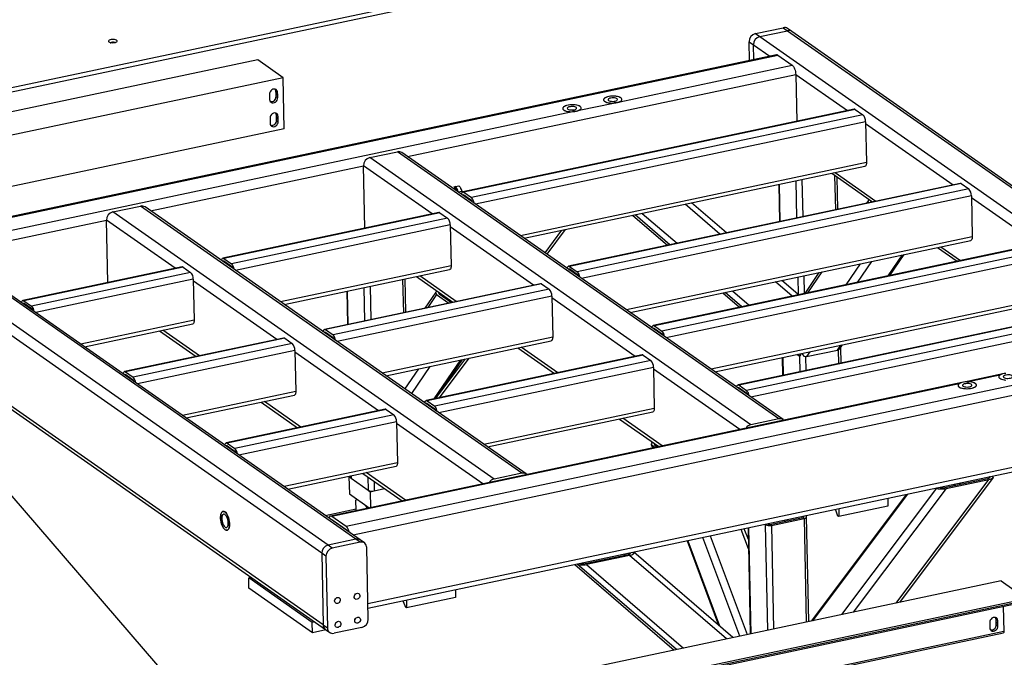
# Model space of a CAD drawing. Header units: millimetres. Extents: x 5 to 589, y 5 to 415.
# Tile 26 of 62: x 244 to 298, y 79 to 113. Entities that reach past the tile are written whole.
import ezdxf

# ---------------------------------------------------------------- set-up
doc = ezdxf.new("R2010")
doc.units = ezdxf.units.MM
doc.layers.add('NOTES', color=6, linetype='Continuous')
doc.layers.add('TRAIT-FORT', color=4, linetype='Continuous', lineweight=25)
doc.dimstyles.new('SLDDIMSTYLE2', dxfattribs={"dimtxt": 0.18, "dimasz": 1, "dimexe": 0, "dimexo": 0.0625, "dimgap": 0, "dimtad": 0, "dimtih": 1, "dimtoh": 1, "dimdec": 0, "dimrnd": 1e-09, "dimzin": 0, "dimdsep": 46, "dimtxsty": 'Standard', "dimblk1": 'DOT', "dimblk2": 'DOT', "dimsah": 1, "dimcen": 0.09, "dimadec": 0, "dimazin": 0, "dimtfac": 1, "dimtdec": 0, "dimtofl": 0, "dimtmove": 0, "dimatfit": 3, "dimldrblk": 'DOT', "dimfxl": 0, "dimfrac": 2, "dimtolj": 1, "dimtzin": 0, "dimarcsym": 0})

# ---------------------------------------------------------------- blocks, each defined once
blk = doc.blocks.new('_Dot')
at = {"color": 0, "linetype": 'ByBlock', "lineweight": -2}
blk.add_line((-0.5, 0), (-1, 0), dxfattribs=at)
at = {"color": 0, "linetype": 'ByBlock', "const_width": 0.5}
blk.add_lwpolyline([(-0.25, 0, 1), (0.25, 0, 1)], format="xyb", close=True, dxfattribs=at)

msp = doc.modelspace()

# ---------------------------------------------------------------- linework, layer by layer
at = {"layer": 'TRAIT-FORT', "color": 4, "linetype": 'Continuous', "lineweight": 25}
for p, q in [((238.54612, 108.61086), (289.56864, 119.39623)), ((238.5509, 108.37893), (289.57342, 119.1643)), ((283.99131, 112.59912), (285.4998, 112.91799)), ((283.99131, 112.59912), (284.22166, 112.43774)), ((284.22166, 112.43774), (285.73015, 112.75661)), ((285.4998, 112.91799), (285.73015, 112.75661)), ((285.73015, 112.75661), (310.60814, 95.32694)), ((285.96732, 112.71313), (285.73697, 112.87451)), ((310.84531, 95.28346), (285.96732, 112.71313)), ((283.64402, 112.15301), (283.87437, 111.99163)), ((283.66495, 111.13774), (283.64402, 112.15301)), ((283.89099, 111.18552), (283.87437, 111.99163)), ((283.87437, 111.99163), (284.76212, 111.36967)), ((284.22166, 112.43774), (309.09965, 95.00807)), ((285.12769, 111.44694), (238.98558, 101.69321)), ((239.06066, 101.67294), (285.20276, 111.42667)), ((285.20276, 111.42667), (285.98596, 110.87796)), ((256.90975, 111.16873), (208.01731, 100.83362)), ((258.29186, 110.20041), (256.90975, 111.16873)), ((276.60989, 108.896), (285.98596, 110.87796)), ((265.06213, 105.91422), (286.17789, 110.37777)), ((286.17789, 110.37777), (286.23047, 107.82654)), ((286.17789, 110.37777), (288.98751, 108.40933)), ((258.29186, 110.20041), (209.39942, 99.86531)), ((258.34922, 107.4173), (258.29186, 110.20041)), ((257.55335, 109.29891), (257.55592, 109.17441)), ((257.904, 109.45706), (257.99614, 109.39251)), ((257.90656, 109.33257), (257.904, 109.45706)), ((257.99871, 109.26801), (257.90656, 109.33257)), ((257.90717, 109.30324), (257.99931, 109.23869)), ((257.90974, 109.17875), (257.90717, 109.30324)), ((257.99871, 109.26801), (257.99614, 109.39251)), ((257.55652, 109.14509), (257.55909, 109.0206)), ((257.90974, 109.17875), (258.00188, 109.1142)), ((258.00188, 109.1142), (257.99931, 109.23869)), ((274.39152, 108.42707), (276.26212, 108.82249)), ((239.84386, 101.12423), (274.04375, 108.35356)), ((289.36194, 108.48848), (268.06558, 103.98676)), ((289.41825, 108.47328), (268.12189, 103.97156)), ((289.41825, 108.47328), (289.83288, 108.18278)), ((257.58012, 108.00012), (257.58269, 107.87563)), ((257.58329, 107.84631), (257.58586, 107.72181)), ((257.93077, 108.15828), (258.02291, 108.09372)), ((257.93334, 108.03378), (257.93077, 108.15828)), ((258.02548, 107.96923), (257.93334, 108.03378)), ((257.93394, 108.00446), (258.02608, 107.9399)), ((257.93651, 107.87996), (257.93394, 108.00446)), ((257.93651, 107.87996), (258.02865, 107.81541)), ((258.02548, 107.96923), (258.02291, 108.09372)), ((258.02865, 107.81541), (258.02608, 107.9399)), ((289.83288, 108.18278), (268.53652, 103.68106)), ((289.97683, 107.80764), (268.76081, 103.3229)), ((289.97683, 107.80764), (290.02272, 105.58115)), ((289.97874, 107.71487), (294.7463, 104.37469)), ((258.34922, 107.4173), (209.45679, 97.0822)), ((263.01045, 105.85323), (264.51895, 106.1721)), ((285.2506, 91.64738), (264.51895, 106.1721)), ((285.48777, 91.6039), (264.75611, 106.12862)), ((283.74211, 91.32851), (263.01045, 105.85323)), ((290.02272, 105.58115), (271.2128, 101.60502)), ((251.0864, 102.95997), (262.66316, 105.40712)), ((262.733, 102.01922), (262.66316, 105.40712)), ((266.39419, 102.79314), (262.66316, 105.40712)), ((271.41081, 101.4663), (289.94655, 105.38447)), ((288.13531, 105.0016), (290.35504, 103.44644)), ((288.3159, 105.03977), (290.53563, 103.48462)), ((295.12073, 104.45384), (273.82438, 99.95212)), ((286.18378, 104.58908), (286.22533, 102.57348)), ((286.51864, 104.65986), (286.56018, 102.64427)), ((288.29626, 104.88883), (288.33479, 103.01939)), ((288.47074, 103.04813), (288.4348, 104.79177)), ((267.67168, 104.2765), (267.85977, 104.31626)), ((267.81338, 103.99507), (268.01308, 104.03728)), ((267.96545, 104.1764), (267.96034, 104.18554)), ((268.01308, 104.03728), (268.02899, 103.96151)), ((268.12189, 103.97156), (268.53652, 103.68106)), ((295.17704, 104.43863), (273.88069, 99.93691)), ((295.59167, 104.14814), (274.29532, 99.64642)), ((285.25253, 104.39223), (285.29408, 102.37663)), ((285.27966, 104.39796), (285.32121, 102.38237)), ((295.17704, 104.43863), (295.59167, 104.14814)), ((268.12476, 103.8324), (268.53939, 103.54191)), ((268.2089, 103.77345), (268.13886, 103.75865)), ((295.73562, 103.773), (274.51961, 99.28826)), ((282.40657, 101.76626), (280.51744, 103.3913)), ((290.11028, 103.50747), (290.02026, 103.37568)), ((290.31131, 103.47708), (290.27947, 103.43047)), ((295.73562, 103.773), (295.78151, 101.54651)), ((295.73753, 103.68023), (299.35334, 101.14697)), ((249.03472, 102.89898), (250.54321, 103.21785)), ((269.76638, 88.37425), (249.03472, 102.89898)), ((271.27487, 88.69312), (250.54321, 103.21785)), ((271.51204, 88.64964), (250.78038, 103.17437)), ((266.76862, 102.87229), (255.01126, 100.38696)), ((266.82493, 102.85709), (255.06757, 100.37176)), ((266.82493, 102.85709), (267.23956, 102.56659)), ((282.05787, 101.69255), (280.16874, 103.31759)), ((262.24767, 85.10429), (237.36968, 102.53395)), ((262.48484, 85.0608), (237.60685, 102.49047)), ((240.21638, 100.66222), (248.68743, 102.45287)), ((248.75726, 99.06497), (248.68743, 102.45287)), ((252.41846, 99.83889), (248.68743, 102.45287)), ((267.23956, 102.56659), (255.4822, 100.08127)), ((277.31333, 102.714), (279.20246, 101.08896)), ((277.31391, 102.71412), (279.20303, 101.08908)), ((279.33341, 101.11664), (277.44428, 102.74168)), ((277.83357, 102.82397), (279.7227, 101.19893)), ((260.39189, 84.3393), (235.5139, 101.76897)), ((260.73918, 84.78541), (235.86119, 102.21508)), ((267.38351, 102.19145), (255.70649, 99.72311)), ((267.38351, 102.19145), (267.4294, 99.96496)), ((271.92263, 98.91988), (267.38542, 102.09868)), ((272.54263, 100.67334), (273.4635, 101.90021)), ((272.65025, 100.59794), (273.65869, 101.94146)), ((295.78151, 101.54651), (276.9716, 97.57038)), ((277.1696, 97.43165), (295.70535, 101.34982)), ((299.72777, 101.22612), (278.43141, 96.7244)), ((299.78407, 101.21092), (278.48772, 96.7092)), ((300.19871, 100.92042), (278.90235, 96.4187)), ((293.8941, 100.96695), (294.96207, 100.21873)), ((294.07469, 101.00513), (295.14267, 100.2569)), ((255.06757, 100.37176), (255.4822, 100.08127)), ((255.07043, 100.23261), (255.48507, 99.94211)), ((255.15458, 100.17365), (255.08454, 100.15885)), ((300.34266, 100.54528), (279.12664, 96.06054)), ((290.29413, 100.20598), (289.51659, 99.06763)), ((291.20255, 99.42402), (291.98009, 100.56236)), ((291.29636, 99.44385), (292.0739, 100.58219)), ((252.79289, 99.91803), (244.14124, 98.08921)), ((252.8492, 99.90283), (244.19755, 98.07401)), ((252.8492, 99.90283), (253.26383, 99.61234)), ((267.4294, 99.96496), (258.15848, 98.00523)), ((258.35649, 97.8665), (267.35323, 99.76828)), ((273.88069, 99.93691), (274.29532, 99.64642)), ((273.88355, 99.79776), (274.29819, 99.50726)), ((273.9677, 99.73881), (273.89766, 99.724)), ((287.60203, 99.63691), (286.82449, 98.49857)), ((288.91958, 98.94144), (289.69713, 100.07978)), ((253.26383, 99.61234), (244.61219, 97.78351)), ((253.40778, 99.23719), (244.83647, 97.42535)), ((253.40778, 99.23719), (253.45367, 97.0107)), ((257.9469, 95.96563), (253.40969, 99.14442)), ((264.79572, 99.22766), (264.83296, 97.42123)), ((264.9689, 97.44997), (264.93167, 99.25639)), ((265.54199, 99.38541), (267.53137, 97.99163)), ((267.71196, 98.02981), (265.72258, 99.42358)), ((285.97873, 98.31979), (285.06982, 99.10164)), ((286.29581, 98.4207), (285.41852, 99.17535)), ((286.29156, 99.35989), (286.31125, 98.40495)), ((286.62642, 99.43068), (286.64641, 98.46092)), ((287.44362, 99.60342), (286.66608, 98.46508)), ((272.29706, 98.99903), (260.5397, 96.5137)), ((272.35337, 98.98383), (260.59601, 96.4985)), ((272.768, 98.69333), (261.01064, 96.20801)), ((261.75501, 98.5849), (261.79224, 96.77847)), ((261.78214, 98.59063), (261.81937, 96.78421)), ((262.68626, 98.78175), (262.72349, 96.97532)), ((263.02111, 98.85253), (263.05835, 97.04611)), ((272.35337, 98.98383), (272.768, 98.69333)), ((282.73466, 98.60802), (283.64357, 97.82617)), ((244.19755, 98.07401), (244.61219, 97.78351)), ((272.91195, 98.31819), (261.23493, 95.84985)), ((266.59551, 98.53685), (266.00233, 97.66842)), ((266.64534, 98.41137), (266.16074, 97.70191)), ((266.64534, 98.41137), (267.31095, 97.94504)), ((266.79654, 98.50646), (266.76105, 98.4545)), ((266.77844, 98.4395), (267.44405, 97.97318)), ((272.91195, 98.31819), (272.95784, 96.0917)), ((277.45108, 95.04662), (272.91386, 98.22542)), ((300.38855, 98.31879), (281.57863, 94.34266)), ((281.77664, 94.20394), (300.31238, 98.12211)), ((282.21442, 98.49805), (283.12333, 97.7162)), ((282.21499, 98.49817), (283.1239, 97.71632)), ((283.25427, 97.74388), (282.34536, 98.52573)), ((260.4722, 80.44294), (235.59421, 97.87261)), ((235.71963, 97.62004), (260.59762, 80.19037)), ((244.20042, 97.93485), (244.61505, 97.64436)), ((244.28456, 97.8759), (244.21452, 97.86109)), ((304.3348, 97.9984), (283.03845, 93.49668)), ((304.39111, 97.9832), (283.09476, 93.48148)), ((304.80574, 97.69271), (283.50939, 93.19099)), ((253.45367, 97.0107), (247.28846, 95.70747)), ((304.94969, 97.31756), (283.73368, 92.83283)), ((247.48647, 95.56875), (253.3775, 96.81402)), ((251.56626, 96.43115), (253.55564, 95.03738)), ((253.73623, 95.07556), (251.74685, 96.46933)), ((260.59601, 96.4985), (261.01064, 96.20801)), ((278.48772, 96.7092), (278.90235, 96.4187)), ((278.49059, 96.57004), (278.90522, 96.27955)), ((278.57473, 96.51109), (278.50469, 96.49628)), ((258.32133, 96.04477), (249.66969, 94.21595)), ((258.37764, 96.02957), (249.72599, 94.20075)), ((258.37764, 96.02957), (258.79227, 95.73908)), ((260.59888, 96.35935), (261.01351, 96.06885)), ((260.68302, 96.30039), (260.61298, 96.28559)), ((272.95784, 96.0917), (263.68692, 94.13197)), ((263.88493, 93.99324), (272.88168, 95.89502)), ((258.79227, 95.73908), (250.14063, 93.91025)), ((258.93622, 95.36393), (250.36491, 93.55209)), ((258.93622, 95.36393), (258.98211, 93.13744)), ((307.86938, 95.54631), (261.72727, 85.79258)), ((271.07043, 95.51215), (273.05981, 94.11838)), ((273.2404, 94.15655), (271.25103, 95.55032)), ((286.76151, 95.03415), (288.44748, 95.39053)), ((288.44748, 95.39053), (288.62591, 95.65177)), ((288.49173, 95.40554), (288.50724, 94.6527)), ((288.61254, 95.51468), (288.71972, 95.6716)), ((288.64319, 94.68144), (288.62562, 95.53384)), ((263.47534, 92.09237), (258.93813, 95.27116)), ((308.06131, 95.04612), (262.0998, 85.33056)), ((277.8255, 95.12577), (266.06814, 92.64044)), ((277.88181, 95.11057), (266.12445, 92.62524)), ((266.51378, 92.73465), (267.96216, 94.85511)), ((278.29645, 94.82007), (266.53908, 92.33475)), ((266.60759, 92.75448), (268.05597, 94.87494)), ((266.69679, 92.88507), (268.21572, 94.90871)), ((266.79229, 92.79352), (268.41091, 94.94996)), ((277.88181, 95.11057), (278.29645, 94.82007)), ((285.44654, 94.9797), (285.46653, 94.00994)), ((285.47368, 94.98543), (285.49366, 94.01568)), ((286.25031, 95.1496), (286.35719, 95.07473)), ((286.35719, 95.07473), (286.26623, 95.15297)), ((286.38011, 95.06421), (286.39778, 94.20679)), ((286.71712, 95.03039), (286.73264, 94.27758)), ((286.93995, 95.29538), (286.76151, 95.03415)), ((264.92324, 93.26579), (265.67919, 94.37252)), ((266.2762, 94.49872), (265.26872, 93.02375)), ((278.44039, 94.44493), (266.76337, 91.97659)), ((278.44039, 94.44493), (278.48629, 92.21844)), ((283.13081, 91.06736), (278.44231, 94.35216)), ((249.72599, 94.20075), (250.14063, 93.91025)), ((249.72886, 94.06159), (250.1435, 93.7711)), ((249.81301, 94.00264), (249.74297, 93.98784)), ((297.44071, 94.09226), (295.33412, 93.64696)), ((297.28229, 94.02263), (295.5718, 93.66106)), ((297.28229, 94.02263), (297.31295, 94.0364)), ((295.22234, 93.62333), (260.869, 86.36156)), ((295.06392, 93.5537), (260.94408, 86.34129)), ((283.09476, 93.48148), (283.50939, 93.19099)), ((283.09762, 93.34232), (283.51226, 93.05183)), ((283.18177, 93.28337), (283.11173, 93.26857)), ((295.06392, 93.5537), (295.09458, 93.56747)), ((295.53102, 93.65947), (295.5718, 93.66106)), ((258.98211, 93.13744), (252.8169, 91.83422)), ((253.01491, 91.69549), (258.90594, 92.94076)), ((263.84977, 92.17152), (255.19813, 90.34269)), ((263.90608, 92.15631), (255.25444, 90.32749)), ((257.0947, 92.55789), (259.08408, 91.16412)), ((259.26467, 91.2023), (257.27529, 92.59607)), ((263.90608, 92.15631), (264.32071, 91.86582)), ((266.12445, 92.62524), (266.53908, 92.33475)), ((266.12732, 92.48609), (266.54195, 92.19559)), ((266.21146, 92.42713), (266.14142, 92.41233)), ((278.48629, 92.21844), (269.21536, 90.25871)), ((264.32071, 91.86582), (255.66907, 90.03699)), ((269.41337, 90.11998), (278.41012, 92.02176)), ((276.59887, 91.63889), (278.73955, 90.13912)), ((278.92014, 90.17729), (276.77947, 91.67706)), ((285.2506, 91.64738), (283.74211, 91.32851)), ((264.46466, 91.49068), (255.89336, 89.67883)), ((308.14162, 91.14976), (262.90368, 81.58716)), ((264.46466, 91.49068), (264.51055, 89.26419)), ((269.15508, 88.11311), (264.46657, 91.39791)), ((262.90862, 81.34743), (308.04006, 90.88752)), ((255.25444, 90.32749), (255.66907, 90.03699)), ((255.2573, 90.18833), (255.67194, 89.89784)), ((255.34145, 90.12938), (255.27141, 90.11458)), ((278.31906, 90.25777), (278.3907, 90.06538)), ((278.51921, 90.09254), (278.37626, 90.1927)), ((278.37626, 90.1927), (278.42126, 90.07184)), ((278.50936, 90.22083), (278.65231, 90.12068)), ((278.56782, 90.25943), (278.6079, 90.1518)), ((264.51055, 89.26419), (258.34535, 87.96096)), ((258.54336, 87.82223), (264.43439, 89.0675)), ((261.96261, 88.51309), (261.87665, 88.49492)), ((261.87665, 88.49492), (261.89577, 87.56722)), ((261.87665, 88.49492), (261.99185, 88.41421)), ((261.96195, 88.54487), (261.96379, 88.45596)), ((261.98908, 88.5506), (261.9919, 88.41422)), ((261.9919, 88.41422), (262.91326, 87.76871)), ((262.62314, 88.68463), (264.76381, 87.18487)), ((264.94441, 87.22304), (262.80373, 88.72281)), ((262.89835, 88.49182), (262.91326, 87.76871)), ((271.27487, 88.69312), (269.76638, 88.37425)), ((291.83468, 81.67031), (296.93316, 88.46291)), ((294.28448, 87.91086), (296.61964, 88.40447)), ((296.73489, 88.49186), (296.68261, 88.4222)), ((296.73489, 88.49186), (296.72841, 88.49641)), ((296.91925, 88.53083), (296.91276, 88.53538)), ((263.2396, 88.25274), (263.25027, 87.73491)), ((263.25027, 87.73491), (263.80987, 87.8532)), ((288.68496, 81.00451), (293.84666, 87.88133)), ((294.35359, 87.86244), (289.30434, 81.13544)), ((291.6395, 81.62906), (296.68875, 88.35606)), ((293.84666, 87.88133), (293.84018, 87.88588)), ((294.02453, 87.92485), (294.03102, 87.9203)), ((294.35359, 87.86244), (296.68875, 88.35606)), ((294.84295, 88.09785), (294.78145, 88.01591)), ((295.15264, 88.16331), (295.09113, 88.08137)), ((261.89577, 87.56722), (262.97979, 86.80775)), ((262.91321, 87.7687), (263.02841, 87.68799)), ((263.02841, 87.68799), (263.25029, 87.73489)), ((263.02841, 87.68799), (263.04627, 86.8218)), ((292.18727, 87.53648), (287.02029, 80.65263)), ((292.26441, 87.55279), (287.09743, 80.66893)), ((291.18126, 87.32383), (291.19006, 86.89688)), ((262.25791, 87.23177), (262.29807, 87.28537)), ((262.26974, 86.65766), (262.25791, 87.23177)), ((262.86968, 86.80316), (262.77158, 86.95363)), ((262.94226, 86.83404), (262.86968, 86.80316)), ((262.87006, 86.78455), (262.86968, 86.80316)), ((291.19006, 86.89688), (288.52802, 86.33417)), ((260.58282, 86.39337), (262.26784, 86.74955)), ((261.72727, 85.79258), (260.94408, 86.34129)), ((284.78736, 85.90335), (286.56197, 86.27848)), ((286.60463, 86.32951), (286.57516, 86.35017)), ((286.60463, 86.32951), (286.60533, 86.29567)), ((286.73774, 86.35765), (286.70826, 86.3783)), ((286.88317, 80.62364), (286.76585, 86.31591)), ((288.33896, 86.6952), (288.33839, 86.72289)), ((288.33896, 86.6952), (288.45891, 86.38258)), ((288.52802, 86.33417), (288.45891, 86.38258)), ((288.51922, 86.76111), (288.52802, 86.33417)), ((261.7311, 85.60704), (260.9479, 86.15575)), ((261.06009, 86.07715), (261.04018, 86.07294)), ((283.58765, 85.71865), (283.70651, 79.95214)), ((283.61479, 85.72439), (283.73364, 79.95788)), ((284.48998, 85.90939), (284.51945, 85.88874)), ((284.51945, 85.88874), (284.63776, 80.149)), ((284.62308, 85.93753), (284.65256, 85.91687)), ((284.85647, 85.85494), (286.63107, 86.23006)), ((284.85647, 85.85494), (284.97262, 80.21978)), ((285.56602, 86.13685), (285.56744, 86.06825)), ((285.69997, 86.16516), (285.70138, 86.09656)), ((286.63107, 86.23006), (286.74723, 80.5949)), ((283.13092, 79.83047), (281.13167, 85.1995)), ((281.52904, 85.28349), (283.52829, 79.91447)), ((283.61121, 84.57586), (283.215, 85.63988)), ((283.60074, 85.08369), (283.3806, 85.67489)), ((262.24767, 85.10429), (260.73918, 84.78541)), ((260.96953, 84.62403), (260.73918, 84.78541)), ((262.47802, 84.9429), (260.96953, 84.62403)), ((262.47802, 84.9429), (262.24767, 85.10429)), ((262.71519, 84.89942), (262.48484, 85.0608)), ((262.92092, 80.75049), (262.84061, 84.64685)), ((280.27039, 85.01744), (281.97925, 80.42828)), ((280.30095, 85.0239), (282.02775, 80.38656)), ((260.39189, 84.3393), (260.4722, 80.44294)), ((260.62224, 84.17792), (260.39189, 84.3393)), ((260.62224, 84.17792), (260.70255, 80.28156)), ((274.72978, 83.77729), (277.06494, 84.27091)), ((277.13405, 84.2225), (274.79888, 83.72888)), ((276.84965, 84.29434), (276.91399, 84.239)), ((277.0443, 84.33549), (277.10693, 84.28161)), ((282.4156, 79.67927), (277.13405, 84.2225)), ((277.18019, 84.3583), (277.1737, 84.36284)), ((277.18019, 84.3583), (277.18674, 84.35267)), ((277.35806, 84.40181), (277.36455, 84.39727)), ((282.7643, 79.75297), (277.37168, 84.39175)), ((274.15549, 83.72484), (279.56019, 79.07568)), ((274.15607, 83.72496), (279.56077, 79.0758)), ((274.28547, 83.75232), (274.29196, 83.74777)), ((279.69114, 79.10336), (274.29196, 83.74777)), ((274.46983, 83.79129), (274.47632, 83.78674)), ((274.51449, 83.80073), (274.55555, 83.7654)), ((274.79888, 83.72888), (280.08043, 79.18565)), ((256.42225, 82.99556), (256.55394, 83.0234)), ((297.34987, 82.83614), (248.45743, 72.50103)), ((259.87753, 80.57478), (256.42225, 82.99556)), ((256.43373, 82.43894), (256.42225, 82.99556)), ((297.34987, 82.83614), (298.73198, 81.86782)), ((259.889, 80.01815), (256.43373, 82.43894)), ((267.66649, 82.35317), (267.67529, 81.92626)), ((249.81607, 71.37439), (298.7085, 81.70949)), ((298.73198, 81.86782), (249.83954, 71.53272)), ((298.73389, 81.77505), (249.84146, 71.43995)), ((261.13277, 81.84143), (261.12659, 81.84576)), ((264.82419, 81.72458), (264.82362, 81.75223)), ((264.82419, 81.72458), (264.94414, 81.41196)), ((265.00445, 81.79045), (265.01325, 81.36355)), ((267.67529, 81.92626), (265.01325, 81.36355)), ((297.4693, 81.44754), (297.49746, 80.08124)), ((265.01325, 81.36355), (264.94414, 81.41196)), ((260.00922, 80.60261), (259.87753, 80.57478)), ((259.889, 80.01815), (259.87753, 80.57478)), ((260.4722, 80.44294), (260.70255, 80.28156)), ((262.2047, 80.74571), (262.20446, 80.74589)), ((296.73028, 80.57129), (296.73284, 80.4468)), ((296.73345, 80.41748), (296.73601, 80.29298)), ((297.17306, 80.66489), (297.08092, 80.72945)), ((297.08349, 80.60495), (297.08092, 80.72945)), ((297.08349, 80.60495), (297.17563, 80.5404)), ((297.17623, 80.51107), (297.08409, 80.57563)), ((297.08666, 80.45113), (297.08409, 80.57563)), ((297.1788, 80.38658), (297.08666, 80.45113)), ((297.17563, 80.5404), (297.17306, 80.66489)), ((297.1788, 80.38658), (297.17623, 80.51107)), ((248.57964, 69.68058), (297.47207, 80.01568)), ((297.49746, 80.08124), (248.60503, 69.74614)), ((260.62221, 80.17314), (259.889, 80.01815)), ((260.59762, 80.19037), (260.82797, 80.02899)), ((262.57363, 80.30438), (261.06514, 79.98551))]:
    msp.add_line(p, q, dxfattribs=at)
at = {"layer": 'TRAIT-FORT', "color": 4, "linetype": 'Continuous', "lineweight": 25, "flags": 128}
for points in [[(248.81722, 112.1475), (248.85456, 112.12847), (248.90476, 112.11415), (248.96409, 112.10562), (249.02816, 112.10349), (249.09222, 112.10793), (249.15151, 112.11861), (249.20164, 112.13473), (249.23889, 112.15511), (249.2605, 112.17823), (249.26486, 112.20237), (249.25165, 112.22574), (249.22185, 112.24662), (249.17768, 112.26345), (249.1224, 112.27498), (249.06011, 112.28036), (248.99544, 112.2792), (248.93319, 112.27157), (248.87796, 112.25804), (248.83386, 112.23962), (248.80416, 112.21767), (248.79105, 112.19381), (248.79552, 112.16983), (248.81722, 112.1475)], [(249.15019, 112.08551), (249.14975, 112.08901), (249.1367, 112.10555), (249.10744, 112.11866), (249.06642, 112.12635), (249.01989, 112.12744), (248.97493, 112.12177), (248.93839, 112.11021), (248.91583, 112.09451), (248.91068, 112.07707), (248.92072, 112.06281)], [(285.98596, 110.87796), (286.02206, 110.84564), (286.05706, 110.8003), (286.08963, 110.74369), (286.11851, 110.67798), (286.14258, 110.60569), (286.16093, 110.5296), (286.17286, 110.45264), (286.17789, 110.37777)], [(257.99614, 109.39251), (257.98583, 109.45582), (257.95841, 109.51022), (257.91612, 109.55128), (257.86238, 109.57569), (257.80153, 109.58147), (257.73852, 109.56815), (257.67844, 109.53681), (257.62616, 109.48999), (257.58592, 109.43148), (257.56098, 109.36601), (257.55335, 109.29891)], [(257.904, 109.45706), (257.89369, 109.52038), (257.86641, 109.57458)], [(257.55909, 109.0206), (257.5694, 108.95728), (257.59681, 108.90289), (257.63911, 108.86182), (257.69285, 108.83741), (257.7537, 108.83163), (257.81671, 108.84495), (257.87679, 108.87629), (257.92907, 108.92312), (257.96931, 108.98163), (257.99425, 109.04709), (258.00188, 109.1142)], [(276.66776, 109.10151), (276.61615, 109.13036), (276.55036, 109.15477), (276.47279, 109.17387), (276.38622, 109.18697), (276.2938, 109.19358), (276.19886, 109.19348), (276.10483, 109.18667), (276.0151, 109.17339), (275.93294, 109.15412), (275.86129, 109.12956), (275.80276, 109.10059), (275.75945, 109.06827), (275.73294, 109.03376), (275.72418, 108.99831), (275.73348, 108.9632), (275.76052, 108.9297), (275.80432, 108.89902), (275.86328, 108.87227), (275.93528, 108.85041), (276.01773, 108.83424), (276.10763, 108.82434), (276.20174, 108.82106), (276.29665, 108.82454), (276.38895, 108.83463), (276.47529, 108.85098), (276.55254, 108.873), (276.61793, 108.89988), (276.66908, 108.93066), (276.70415, 108.96423), (276.72186, 108.99937), (276.72159, 109.03481), (276.70333, 109.06927), (276.66776, 109.10151)], [(276.60989, 108.896), (276.66272, 108.92607), (276.69995, 108.95904), (276.72024, 108.99374), (276.72289, 109.02894), (276.7078, 109.06338), (276.67549, 109.09584), (276.62713, 109.12517), (276.56443, 109.15032), (276.48963, 109.1704), (276.40538, 109.18469), (276.31468, 109.19269), (276.22075, 109.19411), (276.12695, 109.18889), (276.0366, 109.17723), (275.95292, 109.15954), (275.87888, 109.13645), (275.81713, 109.10879), (275.76985, 109.07752), (275.73873, 109.04378), (275.72488, 109.00875), (275.72878, 108.97368), (275.7503, 108.93982), (275.78868, 108.90839), (275.84255, 108.88048), (275.90998, 108.8571), (275.98859, 108.83908), (276.07558, 108.82706), (276.16785, 108.82146), (276.26212, 108.82249)], [(275.99781, 108.95989), (276.0379, 108.93946), (276.09179, 108.92409), (276.1555, 108.91492), (276.22429, 108.91264), (276.29307, 108.91741), (276.35673, 108.92887), (276.41055, 108.94619), (276.45055, 108.96806), (276.47375, 108.99288), (276.47843, 109.0188), (276.46425, 109.0439), (276.43225, 109.06631), (276.38482, 109.08438), (276.32547, 109.09677), (276.25859, 109.10255), (276.18916, 109.10129), (276.12232, 109.0931), (276.06302, 109.07858), (276.01567, 109.0588), (275.98378, 109.03523), (275.96971, 109.00962), (275.97451, 108.98387), (275.99781, 108.95989)], [(258.02291, 108.09372), (258.0126, 108.15704), (257.98519, 108.21143), (257.94289, 108.2525), (257.88915, 108.27691), (257.8283, 108.28269), (257.76529, 108.26937), (257.70521, 108.23803), (257.65293, 108.1912), (257.61269, 108.13269), (257.58775, 108.06723), (257.58012, 108.00012)], [(257.93077, 108.15828), (257.92046, 108.22159), (257.89318, 108.27579)], [(274.44939, 108.63258), (274.39778, 108.66143), (274.33199, 108.68584), (274.25442, 108.70494), (274.16785, 108.71804), (274.07543, 108.72465), (273.98049, 108.72455), (273.88646, 108.71774), (273.79673, 108.70446), (273.71457, 108.68519), (273.64292, 108.66063), (273.58439, 108.63166), (273.54108, 108.59934), (273.51457, 108.56483), (273.50581, 108.52938), (273.51511, 108.49427), (273.54215, 108.46077), (273.58594, 108.43009), (273.64491, 108.40334), (273.71691, 108.38148), (273.79936, 108.36531), (273.88926, 108.35541), (273.98337, 108.35214), (274.07828, 108.35561), (274.17058, 108.3657), (274.25692, 108.38205), (274.33417, 108.40407), (274.39956, 108.43095), (274.45071, 108.46173), (274.48578, 108.4953), (274.50349, 108.53044), (274.50322, 108.56588), (274.48496, 108.60034), (274.44939, 108.63258)], [(274.39152, 108.42707), (274.44435, 108.45714), (274.48158, 108.49011), (274.50187, 108.52481), (274.50452, 108.56001), (274.48943, 108.59445), (274.45712, 108.62691), (274.40876, 108.65624), (274.34606, 108.68139), (274.27126, 108.70147), (274.18701, 108.71576), (274.09631, 108.72376), (274.00238, 108.72518), (273.90858, 108.71996), (273.81823, 108.7083), (273.73455, 108.69061), (273.66051, 108.66753), (273.59876, 108.63986), (273.55148, 108.60859), (273.52036, 108.57485), (273.50651, 108.53982), (273.51041, 108.50475), (273.53193, 108.4709), (273.57031, 108.43946), (273.62418, 108.41155), (273.69161, 108.38817), (273.77022, 108.37015), (273.85721, 108.35813), (273.94948, 108.35253), (274.04375, 108.35356)], [(273.77944, 108.49096), (273.81953, 108.47053), (273.87342, 108.45516), (273.93713, 108.44599), (274.00592, 108.44371), (274.0747, 108.44848), (274.13836, 108.45994), (274.19218, 108.47726), (274.23218, 108.49913), (274.25538, 108.52395), (274.26006, 108.54987), (274.24588, 108.57497), (274.21388, 108.59739), (274.16645, 108.61545), (274.1071, 108.62784), (274.04022, 108.63362), (273.97079, 108.63236), (273.90395, 108.62417), (273.84465, 108.60965), (273.7973, 108.58987), (273.76541, 108.5663), (273.75134, 108.54069), (273.75614, 108.51494), (273.77944, 108.49096)], [(257.58586, 107.72181), (257.59617, 107.6585), (257.62358, 107.6041), (257.66588, 107.56304), (257.71962, 107.53862), (257.78047, 107.53284), (257.84348, 107.54616), (257.90356, 107.57751), (257.95584, 107.62433), (257.99608, 107.68284), (258.02102, 107.7483), (258.02865, 107.81541)], [(290.02272, 105.58115), (290.02118, 105.52872), (290.01439, 105.48202), (290.00261, 105.44285), (289.98629, 105.41272), (289.96606, 105.39278), (289.94655, 105.38447)], [(267.99291, 103.8609), (267.99774, 103.88921), (268.00952, 103.92838), (268.02584, 103.95851), (268.04607, 103.97845), (268.06944, 103.98743), (268.09504, 103.9851), (268.12189, 103.97156)], [(268.06768, 103.80852), (268.06858, 103.81081), (268.07673, 103.82588), (268.08685, 103.83585), (268.09853, 103.84034), (268.11133, 103.83917), (268.12476, 103.8324)], [(295.78151, 101.54651), (295.77998, 101.49407), (295.77319, 101.44737), (295.76141, 101.4082), (295.74509, 101.37807), (295.72486, 101.35813), (295.70535, 101.34982)], [(254.93858, 100.26111), (254.94342, 100.28942), (254.9552, 100.32858), (254.97152, 100.35872), (254.99175, 100.37865), (255.01511, 100.38763), (255.04071, 100.3853), (255.06757, 100.37176)], [(255.01335, 100.20872), (255.01425, 100.21102), (255.02241, 100.22608), (255.03252, 100.23605), (255.04421, 100.24054), (255.05701, 100.23938), (255.07043, 100.23261)], [(267.4294, 99.96496), (267.42786, 99.91252), (267.42108, 99.86582), (267.4093, 99.82666), (267.39298, 99.79652), (267.37275, 99.77659), (267.35323, 99.76828)], [(273.7517, 99.82626), (273.75654, 99.85457), (273.76832, 99.89374), (273.78464, 99.92387), (273.80487, 99.94381), (273.82823, 99.95278), (273.85383, 99.95046), (273.88069, 99.93691)], [(273.82647, 99.77387), (273.82737, 99.77617), (273.83553, 99.79123), (273.84564, 99.8012), (273.85733, 99.80569), (273.87013, 99.80453), (273.88355, 99.79776)], [(244.06857, 97.96335), (244.0734, 97.99166), (244.08518, 98.03083), (244.1015, 98.06096), (244.12173, 98.0809), (244.1451, 98.08988), (244.1707, 98.08755), (244.19755, 98.07401)], [(244.14334, 97.91097), (244.14424, 97.91326), (244.1524, 97.92833), (244.16251, 97.9383), (244.17419, 97.94279), (244.18699, 97.94162), (244.20042, 97.93485)], [(253.45367, 97.0107), (253.45213, 96.95827), (253.44534, 96.91157), (253.43356, 96.8724), (253.41724, 96.84227), (253.39701, 96.82233), (253.3775, 96.81402)], [(260.46702, 96.38785), (260.47186, 96.41616), (260.48364, 96.45532), (260.49996, 96.48546), (260.52019, 96.50539), (260.54355, 96.51437), (260.56915, 96.51204), (260.59601, 96.4985)], [(278.35874, 96.59854), (278.36357, 96.62685), (278.37535, 96.66602), (278.39167, 96.69615), (278.4119, 96.71609), (278.43527, 96.72507), (278.46087, 96.72274), (278.48772, 96.7092)], [(278.43351, 96.54616), (278.4344, 96.54845), (278.44256, 96.56352), (278.45268, 96.57349), (278.46436, 96.57798), (278.47716, 96.57681), (278.49059, 96.57004)], [(260.5418, 96.33546), (260.54269, 96.33776), (260.55085, 96.35282), (260.56097, 96.36279), (260.57265, 96.36728), (260.58545, 96.36612), (260.59888, 96.35935)], [(272.95784, 96.0917), (272.95631, 96.03926), (272.94952, 95.99256), (272.93774, 95.9534), (272.92142, 95.92326), (272.90119, 95.90333), (272.88168, 95.89502)], [(249.59701, 94.09009), (249.60185, 94.1184), (249.61363, 94.15757), (249.62994, 94.1877), (249.65017, 94.20764), (249.67354, 94.21662), (249.69914, 94.21429), (249.72599, 94.20075)], [(249.67178, 94.03771), (249.67268, 94.04), (249.68084, 94.05507), (249.69095, 94.06504), (249.70264, 94.06953), (249.71544, 94.06836), (249.72886, 94.06159)], [(297.60586, 94.12292), (297.51614, 94.10964), (297.43397, 94.09037), (297.36232, 94.06581), (297.30379, 94.03684), (297.26048, 94.00452), (297.23397, 93.97001), (297.22521, 93.93456), (297.23452, 93.89945), (297.26156, 93.86595), (297.30535, 93.83527), (297.36431, 93.80852), (297.43632, 93.78666), (297.51876, 93.77049), (297.60866, 93.76059)], [(297.28229, 94.02263), (297.2468, 93.98968), (297.22809, 93.95513), (297.22681, 93.92019), (297.24302, 93.88609), (297.27614, 93.85401), (297.32501, 93.82509), (297.38791, 93.80034), (297.46265, 93.78063), (297.54659, 93.76665)], [(297.49884, 93.89614), (297.53893, 93.87571), (297.59282, 93.86034), (297.65653, 93.85117), (297.72532, 93.84889), (297.7941, 93.85365), (297.85776, 93.86512), (297.91159, 93.88243), (297.95158, 93.90431), (297.97478, 93.92913), (297.97946, 93.95505), (297.96528, 93.98015), (297.93329, 94.00256), (297.88585, 94.02063), (297.8265, 94.03302), (297.75963, 94.0388), (297.69019, 94.03754), (297.62335, 94.02935), (297.56406, 94.01482), (297.51671, 93.99504), (297.48481, 93.97148), (297.47074, 93.94587), (297.47554, 93.92012), (297.49884, 93.89614)], [(282.96577, 93.37082), (282.97061, 93.39913), (282.98239, 93.4383), (282.99871, 93.46844), (283.01894, 93.48837), (283.0423, 93.49735), (283.0679, 93.49502), (283.09476, 93.48148)], [(283.04054, 93.31844), (283.04144, 93.32074), (283.0496, 93.3358), (283.05971, 93.34577), (283.0714, 93.35026), (283.0842, 93.3491), (283.09762, 93.34232)], [(295.95042, 93.56883), (295.89881, 93.59767), (295.83303, 93.62209), (295.75545, 93.64119), (295.66889, 93.65429), (295.57646, 93.6609), (295.48152, 93.6608), (295.38749, 93.65399), (295.29777, 93.64071), (295.2156, 93.62144), (295.14395, 93.59688), (295.08542, 93.56791), (295.04211, 93.53559), (295.0156, 93.50108), (295.00684, 93.46563), (295.01615, 93.43052), (295.04318, 93.39702), (295.08698, 93.36634), (295.14594, 93.33959), (295.21795, 93.31773), (295.30039, 93.30156), (295.39029, 93.29166), (295.4844, 93.28838), (295.57932, 93.29186), (295.67161, 93.30195), (295.75795, 93.3183), (295.8352, 93.34032), (295.90059, 93.3672), (295.95174, 93.39798), (295.98681, 93.43155), (296.00453, 93.46669), (296.00425, 93.50213), (295.986, 93.53659), (295.95042, 93.56883)], [(295.06392, 93.5537), (295.02843, 93.52075), (295.00972, 93.4862), (295.00844, 93.45126), (295.02465, 93.41716), (295.05777, 93.38508), (295.10664, 93.35616), (295.16954, 93.33141), (295.24428, 93.3117), (295.32822, 93.29772), (295.41842, 93.28996), (295.51172, 93.28869), (295.60485, 93.29396), (295.69454, 93.30558), (295.77764, 93.32315), (295.85123, 93.34604), (295.91274, 93.37346), (295.96001, 93.40444), (295.99138, 93.4379), (296.00575, 93.47267), (296.00261, 93.50751), (295.98208, 93.54122), (295.94487, 93.5726), (295.8923, 93.60057), (295.82619, 93.62412), (295.74889, 93.64245), (295.66309, 93.65491), (295.5718, 93.66106)], [(295.28047, 93.42721), (295.32056, 93.40678), (295.37445, 93.39141), (295.43816, 93.38224), (295.50695, 93.37996), (295.57573, 93.38472), (295.63939, 93.39619), (295.69322, 93.4135), (295.73321, 93.43538), (295.75641, 93.4602), (295.76109, 93.48612), (295.74691, 93.51122), (295.71492, 93.53363), (295.66748, 93.5517), (295.60813, 93.56409), (295.54126, 93.56987), (295.47182, 93.56861), (295.40498, 93.56042), (295.34569, 93.5459), (295.29834, 93.52612), (295.26644, 93.50255), (295.25237, 93.47694), (295.25717, 93.45119), (295.28047, 93.42721)], [(258.98211, 93.13744), (258.98057, 93.08501), (258.97379, 93.03831), (258.96201, 92.99914), (258.94569, 92.96901), (258.92546, 92.94907), (258.90594, 92.94076)], [(265.99547, 92.51459), (266.0003, 92.5429), (266.01208, 92.58206), (266.0284, 92.6122), (266.04863, 92.63213), (266.072, 92.64111), (266.0976, 92.63879), (266.12445, 92.62524)], [(266.07024, 92.4622), (266.07113, 92.4645), (266.07929, 92.47956), (266.08941, 92.48953), (266.10109, 92.49402), (266.11389, 92.49286), (266.12732, 92.48609)], [(278.48629, 92.21844), (278.48475, 92.166), (278.47796, 92.1193), (278.46618, 92.08014), (278.44986, 92.05), (278.42963, 92.03007), (278.41012, 92.02176)], [(255.12545, 90.21683), (255.13029, 90.24514), (255.14207, 90.28431), (255.15839, 90.31444), (255.17862, 90.33438), (255.20198, 90.34336), (255.22758, 90.34103), (255.25444, 90.32749)], [(255.20022, 90.16445), (255.20112, 90.16674), (255.20928, 90.18181), (255.21939, 90.19178), (255.23108, 90.19627), (255.24388, 90.1951), (255.2573, 90.18833)], [(264.51055, 89.26419), (264.50902, 89.21175), (264.50223, 89.16505), (264.49045, 89.12588), (264.47413, 89.09575), (264.4539, 89.07581), (264.43439, 89.0675)], [(255.12392, 86.59004), (255.16853, 86.55061), (255.21197, 86.49594), (255.25275, 86.42788), (255.28948, 86.34877), (255.32092, 86.26128), (255.34599, 86.1684), (255.36384, 86.0733), (255.37387, 85.9792), (255.37572, 85.88933), (255.36934, 85.80673), (255.35494, 85.73421), (255.33302, 85.67426), (255.30432, 85.62891), (255.26982, 85.5997), (255.23069, 85.58763), (255.18827, 85.59311), (255.14399, 85.61595), (255.09938, 85.65538), (255.05594, 85.71006), (255.01516, 85.77811), (254.97843, 85.85723), (254.94699, 85.94472), (254.92192, 86.03759), (254.90407, 86.1327), (254.89404, 86.22679), (254.89219, 86.31667), (254.89857, 86.39927), (254.91297, 86.47178), (254.93489, 86.53174), (254.96359, 86.57709), (254.99809, 86.6063), (255.03722, 86.61837), (255.07964, 86.61289), (255.12392, 86.59004)], [(255.12392, 86.59004), (255.07965, 86.61289), (255.03723, 86.61837), (254.9981, 86.6063), (254.96359, 86.57709), (254.93489, 86.53174), (254.91297, 86.47178), (254.89858, 86.39927), (254.8922, 86.31667), (254.89405, 86.22679), (254.90407, 86.1327), (254.92192, 86.03759), (254.94699, 85.94472), (254.97843, 85.85723), (255.01517, 85.77811), (255.05595, 85.71006), (255.09938, 85.65538), (255.144, 85.61595), (255.18827, 85.59311), (255.23069, 85.58763), (255.26982, 85.5997), (255.30432, 85.62891), (255.33303, 85.67426), (255.35495, 85.73421), (255.36934, 85.80673), (255.37572, 85.88933), (255.37387, 85.9792), (255.36385, 86.0733), (255.346, 86.1684), (255.32093, 86.26128), (255.28949, 86.34877), (255.25275, 86.42789), (255.21197, 86.49594), (255.16853, 86.55061), (255.12392, 86.59004)], [(255.12679, 86.45089), (255.08982, 86.46877), (255.05491, 86.46956), (255.0237, 86.4532), (254.99764, 86.42047), (254.97796, 86.37289), (254.96557, 86.3127), (254.96106, 86.24269), (254.96463, 86.16616), (254.97612, 86.08667), (254.99499, 86.00795), (255.02036, 85.93367), (255.05103, 85.86731), (255.08559, 85.81197), (255.12241, 85.77024), (255.15977, 85.74406), (255.19592, 85.73467), (255.22917, 85.7425), (255.25797, 85.76719), (255.28098, 85.80758), (255.29711, 85.86179), (255.30561, 85.92727), (255.30608, 86.00097), (255.29851, 86.07944), (255.28324, 86.15901), (255.26099, 86.23597), (255.2328, 86.3067), (255.19999, 86.36791), (255.1641, 86.41673), (255.12679, 86.45089)], [(260.94408, 86.34129), (260.90827, 86.35935), (260.87414, 86.36245), (260.84299, 86.35048), (260.81601, 86.3239), (260.79425, 86.28372), (260.78375, 86.2526)], [(286.56197, 86.27848), (286.57839, 86.28276), (286.59242, 86.28811), (286.6035, 86.29434), (286.61122, 86.3012), (286.61527, 86.30842), (286.61551, 86.31573), (286.61192, 86.32286), (286.60463, 86.32951)], [(286.63107, 86.23006), (286.67214, 86.24076), (286.7072, 86.25415), (286.73491, 86.26972), (286.7542, 86.28686), (286.76434, 86.30492), (286.76492, 86.3232), (286.75594, 86.34101), (286.73774, 86.35765)], [(262.31951, 81.83463), (262.26891, 81.83277), (262.22343, 81.8487), (262.18799, 81.8807), (262.16645, 81.9253), (262.16113, 81.97767), (262.17261, 82.03213), (262.19965, 82.08278), (262.23931, 82.12414), (262.2873, 82.15171), (262.33842, 82.16251), (262.38713, 82.15538), (262.42815, 82.13108), (262.45703, 82.09225), (262.47064, 82.0431), (262.46752, 81.98894), (262.44799, 81.93566), (262.41418, 81.88902), (262.36975, 81.85408), (262.31951, 81.83463)], [(262.17738, 82.04397), (262.20233, 82.07256), (262.2246, 82.11137)], [(261.25447, 81.6095), (261.20387, 81.60763), (261.15839, 81.62357), (261.12295, 81.65557), (261.10141, 81.70017), (261.09609, 81.75254), (261.10757, 81.807), (261.13461, 81.85765), (261.17427, 81.899), (261.22226, 81.92658), (261.27338, 81.93738), (261.32209, 81.93025), (261.36311, 81.90595), (261.39199, 81.86712), (261.4056, 81.81796), (261.40248, 81.76381), (261.38295, 81.71053), (261.34914, 81.66389), (261.30471, 81.62895), (261.25447, 81.6095)], [(261.11234, 81.81884), (261.13729, 81.84742), (261.15956, 81.88624)], [(261.28124, 80.31071), (261.23064, 80.30885), (261.18516, 80.32478), (261.14973, 80.35678), (261.12818, 80.40138), (261.12286, 80.45375), (261.13434, 80.50821), (261.16138, 80.55886), (261.20104, 80.60022), (261.24904, 80.62779), (261.30015, 80.6386), (261.34886, 80.63146), (261.38988, 80.60716), (261.41876, 80.56833), (261.43237, 80.51918), (261.42925, 80.46502), (261.40973, 80.41174), (261.37591, 80.3651), (261.33148, 80.33016), (261.28124, 80.31071)], [(261.13911, 80.52005), (261.16406, 80.54864), (261.18633, 80.58745)], [(262.34628, 80.53584), (262.29568, 80.53398), (262.2502, 80.54991), (262.21476, 80.58192), (262.19322, 80.62652), (262.1879, 80.67888), (262.19938, 80.73335), (262.22642, 80.784), (262.26608, 80.82535), (262.31407, 80.85292), (262.36519, 80.86373), (262.4139, 80.8566), (262.45492, 80.8323), (262.4838, 80.79347), (262.49741, 80.74431), (262.49429, 80.69016), (262.47476, 80.63688), (262.44095, 80.59024), (262.39652, 80.5553), (262.34628, 80.53584)], [(262.20415, 80.74518), (262.2291, 80.77377), (262.25137, 80.81259)], [(297.17306, 80.66489), (297.16275, 80.72821), (297.13534, 80.7826), (297.09305, 80.82367), (297.0393, 80.84808), (296.97845, 80.85386), (296.91544, 80.84054), (296.85536, 80.8092), (296.80308, 80.76237), (296.76284, 80.70386), (296.7379, 80.6384), (296.73028, 80.57129)], [(296.73601, 80.29298), (296.74632, 80.22967), (296.77374, 80.17527), (296.81603, 80.13421), (296.86978, 80.10979), (296.93062, 80.10401), (296.99364, 80.11733), (297.05372, 80.14868), (297.10599, 80.1955), (297.14623, 80.25401), (297.17118, 80.31947), (297.1788, 80.38658)], [(297.08092, 80.72945), (297.07061, 80.79276), (297.04334, 80.84697)], [(297.49746, 80.08124), (297.49695, 80.06376), (297.49469, 80.0482), (297.49076, 80.03514), (297.48532, 80.0251), (297.47858, 80.01845), (297.47207, 80.01568)]]:
    msp.add_lwpolyline(points, dxfattribs=at)
at = {"layer": 'TRAIT-FORT', "color": 4, "linetype": 'Continuous', "lineweight": 25}
for centre, radius, start, end in [((284.10164, 112.15499), 0.45763, 103.951468, 180.248045), ((285.56889, 112.62627), 0.2998, 55.898739, 103.322767), ((285.79924, 112.46488), 0.2998, 55.898739, 103.322767), ((284.332, 111.99361), 0.45763, 103.951468, 180.248045), ((285.1435, 111.35635), 0.09196, 49.879274, 99.90225), ((257.66582, 109.31294), 0.24155, 357.700306, 4.661313), ((257.75796, 109.24838), 0.24155, 357.700306, 4.661313), ((257.79727, 109.16472), 0.24155, 177.700306, 184.661313), ((257.64373, 109.16524), 0.26635, 259.825809, 2.906875), ((289.3738, 108.42054), 0.06897, 49.879274, 99.90225), ((257.82404, 107.86594), 0.24155, 177.700306, 184.661313), ((257.6705, 107.86646), 0.26635, 259.825809, 2.906875), ((257.69259, 108.01415), 0.24155, 357.700306, 4.661313), ((257.78473, 107.9496), 0.24155, 357.700306, 4.661313), ((289.45843, 107.82391), 0.51865, 358.20201, 43.783017), ((264.58803, 105.88037), 0.2998, 55.898739, 103.322767), ((263.12079, 105.4091), 0.45763, 103.951468, 180.248045), ((295.13259, 104.38589), 0.06897, 49.879274, 99.90225), ((267.26162, 103.92029), 0.48279, 15.19422, 48.297006), ((267.25733, 103.88445), 0.56752, 10.197387, 46.309449), ((267.39789, 103.87211), 0.64398, 8.239704, 28.197091), ((295.21722, 103.78927), 0.51865, 358.20201, 43.783017), ((268.18335, 103.33745), 0.49275, 5.395339, 44.214122), ((268.39852, 103.39255), 0.20531, 12.265939, 46.675015), ((249.14506, 102.45485), 0.45763, 103.951468, 180.248045), ((250.6123, 102.92612), 0.2998, 55.898739, 103.322767), ((266.78048, 102.80434), 0.06897, 49.879274, 99.90225), ((266.86511, 102.20772), 0.51865, 358.20201, 43.783017), ((252.80475, 99.85009), 0.06897, 49.879274, 99.90225), ((255.12903, 99.73765), 0.49275, 5.395339, 44.214122), ((255.3442, 99.79275), 0.20531, 12.265939, 46.675015), ((273.94215, 99.30281), 0.49275, 5.395339, 44.214122), ((252.88938, 99.25347), 0.51865, 358.20201, 43.783017), ((274.15732, 99.3579), 0.20531, 12.265939, 46.675015), ((272.30892, 98.93108), 0.06897, 49.879274, 99.90225), ((272.39356, 98.33446), 0.51865, 358.20201, 43.783017), ((244.25901, 97.4399), 0.49275, 5.395339, 44.214122), ((244.47418, 97.495), 0.20531, 12.265939, 46.675015), ((278.54918, 96.07509), 0.49275, 5.395339, 44.214122), ((258.33319, 95.97683), 0.06897, 49.879274, 99.90225), ((260.65747, 95.86439), 0.49275, 5.395339, 44.214122), ((260.87264, 95.91949), 0.20531, 12.265939, 46.675015), ((278.76435, 96.13019), 0.20531, 12.265939, 46.675015), ((258.41782, 95.38021), 0.51865, 358.20201, 43.783017), ((277.83737, 95.05782), 0.06897, 49.879274, 99.90225), ((277.922, 94.4612), 0.51865, 358.20201, 43.783017), ((249.78746, 93.56664), 0.49275, 5.395339, 44.214122), ((250.00262, 93.62174), 0.20531, 12.265939, 46.675015), ((283.15622, 92.84737), 0.49275, 5.395339, 44.214122), ((283.37139, 92.90247), 0.20531, 12.265939, 46.675015), ((263.86163, 92.10357), 0.06897, 49.879274, 99.90225), ((266.18591, 91.99113), 0.49275, 5.395339, 44.214122), ((266.40108, 92.04623), 0.20531, 12.265939, 46.675015), ((263.94627, 91.50695), 0.51865, 358.20201, 43.783017), ((285.31997, 91.36118), 0.29448, 46.079695, 103.623666), ((283.84598, 90.89579), 0.44501, 103.497445, 146.734434), ((255.3159, 89.69338), 0.49275, 5.395339, 44.214122), ((255.53107, 89.74848), 0.20531, 12.265939, 46.675015), ((262.01651, 88.46113), 0.05297, 185.599829, 242.31561), ((271.34424, 88.40693), 0.29448, 46.079695, 103.623666), ((269.87025, 87.94154), 0.44501, 103.497445, 146.734434), ((263.12877, 88.22051), 0.50057, 244.498486, 284.047103), ((260.91852, 86.12118), 0.04537, 49.638169, 103.088737), ((261.33487, 85.38095), 0.5687, 9.349043, 46.36965), ((284.73497, 86.34054), 0.50057, 244.498486, 284.047103), ((284.73876, 86.0976), 0.20023, 244.498486, 284.047103), ((261.62978, 85.47813), 0.16396, 30.183504, 51.834578), ((260.84951, 84.34128), 0.45763, 103.951468, 180.248045), ((262.31676, 84.81256), 0.2998, 55.898739, 103.322767), ((262.54635, 84.65652), 0.29442, 358.117569, 103.419154), ((261.07987, 84.1799), 0.45763, 103.951468, 180.248045), ((260.77844, 80.43759), 0.30629, 178.998471, 233.817491), ((260.78114, 80.43893), 0.30897, 179.255877, 233.560084), ((262.4633, 80.74851), 0.45763, 283.951468, 0.248045), ((296.97419, 80.43711), 0.24155, 177.700306, 184.661313), ((296.82065, 80.43763), 0.26635, 259.825808, 2.906875), ((296.84274, 80.58532), 0.24155, 357.700306, 4.661313), ((296.93488, 80.52077), 0.24155, 357.700306, 4.661313), ((260.99681, 80.27189), 0.29442, 178.117569, 283.419154)]:
    msp.add_arc(centre, radius, start, end, dxfattribs=at)
for centre, major_axis, ratio, start_param, end_param in [((290.42631, 103.43826), (0.32744, -0.03995), 0.42709825, 2.41913452, 3.68351185), ((290.42631, 103.43826), (0.16372, -0.01997), 0.42709825, 2.59742785, 3.54747264), ((266.91154, 98.46764), (0.32744, -0.03995), 0.42709825, 2.41913452, 3.81709011), ((266.91154, 98.46764), (0.16372, -0.01997), 0.42709825, 2.59742785, 3.81709011), ((286.29639, 98.02448), (-0.04494, 0.41349), 0.31673036, 5.77255457, 5.95676618), ((288.43918, 95.79277), (0.0494, 0.4049), 0.64636487, 3.35927941, 4.03689152), ((286.3489, 95.47697), (-0.04494, 0.41349), 0.31673036, 2.87094542, 3.934152), ((286.75322, 95.43639), (0.0494, 0.4049), 0.64636487, 2.25159494, 3.35927941), ((278.64246, 90.24897), (0.32744, -0.03995), 0.42709825, 2.41947291, 3.81709011), ((278.64246, 90.24897), (0.16372, -0.01997), 0.42709825, 2.59813793, 3.81709011), ((296.55054, 88.45289), (0.19678, 0.02139), 0.29655043, 5.03880811, 6.60960444), ((296.55054, 88.45289), (0.39356, 0.04277), 0.29655043, 5.03880811, 6.60960444), ((294.21537, 87.95927), (0.39356, 0.04277), 0.29655043, 3.46801178, 5.03880811), ((294.21537, 87.95927), (0.19678, 0.02139), 0.29655043, 3.46801178, 5.03880811), ((276.99584, 84.31933), (0.19678, 0.02139), 0.29655043, 5.03880811, 6.60960444), ((276.99584, 84.31933), (0.39356, 0.04277), 0.29655043, 5.03880811, 6.60960444), ((274.66067, 83.82571), (0.39356, 0.04277), 0.29655043, 3.46801178, 5.03880811), ((274.66067, 83.82571), (0.19678, 0.02139), 0.29655043, 3.46801178, 5.03880811)]:
    msp.add_ellipse(centre, major_axis=major_axis, ratio=ratio, start_param=start_param, end_param=end_param, dxfattribs=at)
for points, knots in [([(276.60989, 108.896), (276.56998, 108.87963), (276.49015, 108.84688), (276.36107, 108.82784), (276.28386, 108.82367), (276.26212, 108.82249)], [0, 0, 0, 0, 0.41809764, 0.83621197, 1, 1, 1, 1]), ([(274.39152, 108.42707), (274.35161, 108.4107), (274.27178, 108.37795), (274.1427, 108.35891), (274.06549, 108.35474), (274.04375, 108.35356)], [0, 0, 0, 0, 0.41809764, 0.83621197, 1, 1, 1, 1]), ([(267.85977, 104.31626), (267.88045, 104.29362), (267.92226, 104.24785), (267.98272, 104.15466), (268.00132, 104.08273), (268.01308, 104.03728)], [0, 0, 0, 0, 0.26486233, 0.53546796, 1, 1, 1, 1]), ([(262.35564, 87.24503), (262.34506, 87.24595), (262.3111, 87.24888), (262.27959, 87.23875), (262.25791, 87.23177)], [0, 0, 0, 0, 0.31156023, 1, 1, 1, 1])]:
    msp.add_open_spline(points, degree=3, knots=knots, dxfattribs=at)

# ---------------------------------------------------------------- leaders
at = {"layer": 'NOTES', "color": 211}
msp.add_leader([(230.33934, 102.72239), (276.10063, 49.68553)], dimstyle='SLDDIMSTYLE2', dxfattribs=at)

doc.saveas('drawing.dxf')
